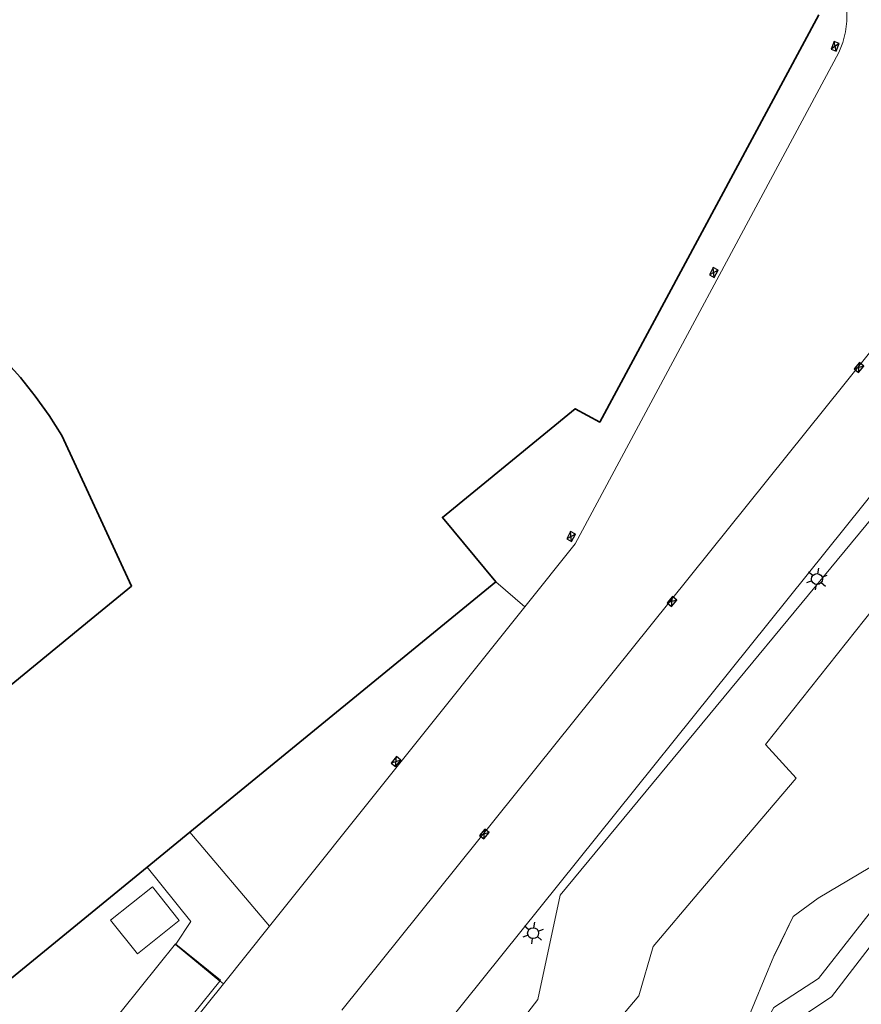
# Model space of a CAD drawing. Header units: metres. Extents: x 92877 to 94117, y 464509 to 465451.
# Tile 84 of 102: x 93448 to 93494, y 465175 to 465229. Entities that reach past the tile are written whole.
import ezdxf

# ---------------------------------------------------------------- set-up
doc = ezdxf.new("R2010")
doc.units = ezdxf.units.M
doc.linetypes.add('IE-TERREINAFSCHEIDING', pattern=[10, 8, -2])
doc.layers.get('0').update_dxf_attribs({"linetype": 'CONTINUOUS'})
for name, color, linetype, lineweight in [('B-WE-GR-BEPLANTING_CULTUUR-G', 252, 'CONTINUOUS', 18), ('B-WE-IE-TERREINAFSCHEIDING-G', 252, 'IE-TERREINAFSCHEIDING', 18), ('B-WE-IE-TERREINAFSCHEIDING_KUNSTMATIG_HEKWERK-G', 252, 'IE-TERREINAFSCHEIDING-KUNSTMATIG', 18), ('B-WE-IE-TERREINAFSCHEIDING_KUNSTMATIG_MUUR-G', 252, 'IE-TERREINAFSCHEIDING-KUNSTMATIG-DICHT', 18), ('B-WE-KL-ET_LS_OV_LICHTMAST-S', 252, 'CONTINUOUS', 25), ('B-WE-OG-TOPOGRAFIE_BEBOUWING-GV', 252, 'CONTINUOUS', 35), ('B-WE-OG-TOPOGRAFIE_BEBOUWING_LUIFEL-GV', 252, 'CONTINUOUS', 18), ('B-WE-RI-HWA_KOLK-S', 252, 'CONTINUOUS', 25), ('B-WE-VH-VERHARDING-GV', 252, 'CONTINUOUS', 18)]:
    doc.layers.add(name, color=color, linetype=linetype, lineweight=lineweight)
doc.linetypes.add('IE-TERREINAFSCHEIDING-KUNSTMATIG', pattern='A,4,[82,NLCS.SHX,S=0.75,R=90,X=0,Y=0],4,-2', length=10)
doc.linetypes.add('IE-TERREINAFSCHEIDING-KUNSTMATIG-DICHT', pattern='A,8,-1,[82,NLCS.SHX,S=0.75,R=90,X=0,Y=0],-1', length=10)

# ---------------------------------------------------------------- blocks, each defined once
blk = doc.blocks.new('Q_LICHTMAST')
for points in [[(0, 0.3), (0, 0.6)], [(-0.26, 0.15), (-0.52, 0.3)], [(0.26, 0.15), (0.52, 0.3)], [(-0.26, -0.15), (-0.52, -0.3)], [(0, -0.3), (0, -0.6)], [(0.26, -0.15), (0.52, -0.3)]]:
    blk.add_lwpolyline(points)
blk.add_circle((0, 0), 0.3)
blk = doc.blocks.new('B-SRI-KOLK_COMBINATIE-SO')
for p, q in [((-1.125, 0), (1.125, 1.5)), ((1.125, 0), (-1.125, 1.5))]:
    blk.add_line(p, q)
at = {"flags": 128}
blk.add_lwpolyline([(-1.125, 0), (1.125, 0), (1.125, 1.5), (-1.125, 1.5)], close=True, dxfattribs=at)

msp = doc.modelspace()

# ---------------------------------------------------------------- linework, layer by layer
at = {"layer": 'B-WE-GR-BEPLANTING_CULTUUR-G', "flags": 128}
for points in [[(93471.717, 465169.744), (93476.214, 465175.589), (93477.441, 465181.307), (93500, 465208.564), (93511.066, 465221.934)], [(93490.34, 465187.688), (93488.678, 465189.545), (93500, 465203.796)], [(93489.132, 465177.959), (93489.322, 465178.354), (93490.178, 465180.135)], [(93474.481, 465167.191), (93481.747, 465175.798), (93482.522, 465178.501)]]:
    msp.add_lwpolyline(points, dxfattribs=at)
at = {"layer": 'B-WE-IE-TERREINAFSCHEIDING-G'}
msp.add_line((93457.184, 465184.751), (93461.544, 465179.613), dxfattribs=at)
at = {"layer": 'B-WE-IE-TERREINAFSCHEIDING-G', "flags": 128}
for points in [[(93454.843, 465182.838), (93457.229, 465179.858), (93456.415, 465178.616)], [(93456.415, 465178.616), (93456.401, 465178.595), (93458.823, 465176.605)], [(93458.823, 465176.605), (93458.832, 465176.597), (93459.015, 465176.451)]]:
    msp.add_lwpolyline(points, dxfattribs=at)
at = {"layer": 'B-WE-IE-TERREINAFSCHEIDING_KUNSTMATIG_HEKWERK-G'}
for p, q in [((93489.132, 465177.959), (93490.178, 465180.135)), ((93487.196, 465173.336), (93489.132, 465177.959))]:
    msp.add_line(p, q, dxfattribs=at)
at = {"layer": 'B-WE-IE-TERREINAFSCHEIDING_KUNSTMATIG_HEKWERK-G', "flags": 128}
msp.add_lwpolyline([(93490.178, 465180.135), (93491.55, 465181.132), (93496.627, 465184.14), (93504.712, 465194.121)], dxfattribs=at)
at = {"layer": 'B-WE-IE-TERREINAFSCHEIDING_KUNSTMATIG_MUUR-G', "flags": 128}
msp.add_lwpolyline([(93490.34, 465187.688), (93485.025, 465181.443), (93482.522, 465178.501)], dxfattribs=at)
at = {"layer": 'B-WE-OG-TOPOGRAFIE_BEBOUWING-GV'}
for p, q in [((93473.923, 465198.435), (93457.184, 465184.751)), ((93457.184, 465184.751), (93454.843, 465182.838)), ((93454.843, 465182.838), (93445.459, 465175.167))]:
    msp.add_line(p, q, dxfattribs=at)
at = {"layer": 'B-WE-OG-TOPOGRAFIE_BEBOUWING-GV', "flags": 128}
for points in [[(93491.581, 465229.44), (93479.608, 465207.165), (93478.252, 465207.894), (93471.001, 465201.957), (93473.923, 465198.435)], [(93446.897, 465192.389), (93451.783, 465196.391), (93453.997, 465198.204), (93450.177, 465206.437), (93449.483, 465207.535), (93448.728, 465208.592), (93447.915, 465209.604), (93447.046, 465210.569)]]:
    msp.add_lwpolyline(points, dxfattribs=at)
at = {"layer": 'B-WE-OG-TOPOGRAFIE_BEBOUWING_LUIFEL-GV'}
msp.add_line((93456.415, 465178.616), (93456.397, 465178.63), dxfattribs=at)
at = {"layer": 'B-WE-OG-TOPOGRAFIE_BEBOUWING_LUIFEL-GV', "flags": 128}
for points in [[(93456.601, 465179.915), (93455.137, 465181.752), (93452.845, 465179.926), (93454.31, 465178.089), (93456.601, 465179.915)], [(93456.397, 465178.63), (93450.603, 465171.425), (93453.065, 465169.446), (93458.823, 465176.605)], [(93458.823, 465176.605), (93458.859, 465176.65), (93456.415, 465178.616)]]:
    msp.add_lwpolyline(points, dxfattribs=at)
at = {"layer": 'B-WE-VH-VERHARDING-GV'}
for p, q in [((93506.245, 465225.763), (93465.489, 465175.004)), ((93469.357, 465171.925), (93509.844, 465222.361)), ((93473.923, 465198.435), (93475.506, 465197.07)), ((93475.506, 465197.07), (93461.544, 465179.613)), ((93461.544, 465179.613), (93459.015, 465176.451)), ((93459.015, 465176.451), (93452.779, 465168.654))]:
    msp.add_line(p, q, dxfattribs=at)
at = {"layer": 'B-WE-VH-VERHARDING-GV', "flags": 128}
for points in [[(93475.506, 465197.07), (93478.264, 465200.518), (93492.685, 465227.374), (93492.9, 465227.927), (93493.046, 465228.501), (93493.123, 465229.089), (93493.129, 465229.682), (93493.063, 465230.272), (93492.928, 465230.849), (93492.723, 465231.406), (93492.454, 465231.934), (93492.123, 465232.426), (93488.184, 465237.248)], [(93529.505, 465222.837), (93523.191, 465216.044), (93499.675, 465184.564), (93499.305, 465184.863), (93492.275, 465175.734), (93489.673, 465174.015), (93472.399, 465153.475), (93449.384, 465126.396), (93443.941, 465119.756), (93420.688, 465090.535), (93411.152, 465078.797), (93400.946, 465065.923), (93399.112, 465062.915)], [(93520.633, 465214.891), (93499.231, 465186.521), (93491.562, 465176.742), (93489.126, 465175.154), (93488.364, 465173.771), (93458.279, 465138.169), (93449.221, 465127.711), (93439.719, 465116.021), (93419.953, 465091.072), (93406.235, 465074.31), (93399.241, 465065.285), (93398.339, 465063.46)]]:
    msp.add_lwpolyline(points, dxfattribs=at)

# ---------------------------------------------------------------- block references
at = {"layer": 'B-WE-KL-ET_LS_OV_LICHTMAST-S'}
for p, rotation in [((93491.487, 465198.583), 49.99999999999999), ((93475.96, 465179.222), 50.99999999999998)]:
    msp.add_blockref('Q_LICHTMAST', p, dxfattribs=dict(at, rotation=rotation))
at = {"layer": 'B-WE-RI-HWA_KOLK-S'}
for p, xscale, yscale, zscale, rotation in [((93492.625, 465227.66), 0.1999999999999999, 0.1999999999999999, 0.1999999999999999, 69.00000000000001), ((93485.972, 465215.279), 0.2, 0.2, 0.2, 62), ((93493.9, 465210.059), 0.2, 0.2, 0.2, 50.99999999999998), ((93478.167, 465200.845), 0.2, 0.2, 0.2, 62), ((93483.676, 465197.264), 0.2, 0.2, 0.2, 50.99999999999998), ((93468.577, 465188.51), 0.2, 0.2, 0.2, 50.99999999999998), ((93473.409, 465184.55), 0.2, 0.2, 0.2, 50.99999999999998)]:
    msp.add_blockref('B-SRI-KOLK_COMBINATIE-SO', p, dxfattribs=dict(at, xscale=xscale, yscale=yscale, zscale=zscale, rotation=rotation))

doc.saveas('drawing.dxf')
